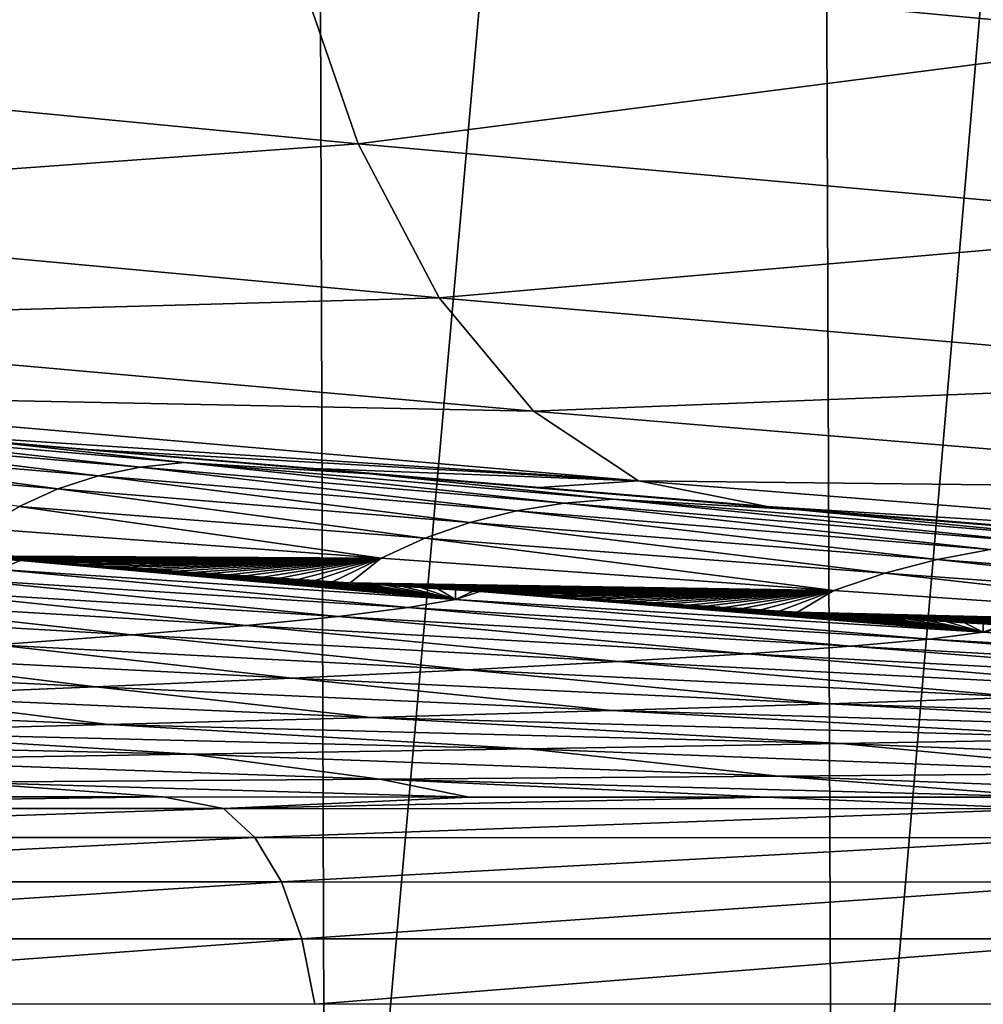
# Model space of a CAD drawing. Header units: metres. Extents: x -136 to 36, y -213 to -20.
# Tile 83 of 104: x 8.95 to 11.38, y -69.6 to -67.11. Entities that reach past the tile are written whole.
import ezdxf

# ---------------------------------------------------------------- set-up
doc = ezdxf.new("R2010")
doc.units = ezdxf.units.M
doc.layers.add('solid_11_382_033_XXX', color=7, linetype='CONTINUOUS')

msp = doc.modelspace()

# ---------------------------------------------------------------- linework, layer by layer
at = {"layer": 'solid_11_382_033_XXX'}
for points in [[(9.677687, -57.603088, 20.896767), (8.365403, -57.603088, 21.456661), (8.40589, -71.428391, 21.440807)], [(9.677687, -57.603088, 20.896767), (8.40589, -71.428391, 21.440807), (9.723751, -71.427765, 20.87534)], [(10.952731, -57.603088, 20.256588), (9.677687, -57.603088, 20.896767), (9.723751, -71.427765, 20.87534)], [(10.952731, -57.603088, 20.256588), (9.723751, -71.427765, 20.87534), (11.003798, -71.427238, 20.228848)], [(12.185629, -57.603088, 19.538584), (10.952731, -57.603088, 20.256588), (11.003798, -71.427238, 20.228848)], [(12.185629, -57.603088, 19.538584), (11.003798, -71.427238, 20.228848), (12.24107, -71.426811, 19.503841)], [(11.730851, -66.605576, -20.348742), (11.892961, -67.155487, -20.700647), (9.639515, -66.944496, -21.849882)], [(7.291532, -66.709419, -22.750183), (9.639515, -66.944496, -21.849882), (7.40746, -67.193466, -23.223169)], [(9.639515, -66.944496, -21.849882), (9.80453, -67.423752, -22.302559), (7.40746, -67.193466, -23.223169)], [(9.639515, -66.944496, -21.849882), (11.892961, -67.155487, -20.700647), (9.80453, -67.423752, -22.302559)], [(11.892961, -67.155487, -20.700647), (12.106474, -67.630219, -21.126749), (9.80453, -67.423752, -22.302559)], [(7.40746, -67.193466, -23.223169), (9.80453, -67.423752, -22.302559), (7.556606, -67.586151, -23.766327)], [(9.80453, -67.423752, -22.302559), (10.009259, -67.812546, -22.82098), (7.556606, -67.586151, -23.766327)], [(9.80453, -67.423752, -22.302559), (12.106474, -67.630219, -21.126749), (10.009259, -67.812546, -22.82098)], [(7.556606, -67.586151, -23.766327), (10.009259, -67.812546, -22.82098), (7.734422, -67.875481, -24.363092)], [(12.106474, -67.630219, -21.126749), (12.36488, -68.015305, -21.614052), (10.009259, -67.812546, -22.82098)], [(10.009259, -67.812546, -22.82098), (10.247459, -68.099022, -23.389334), (7.734422, -67.875481, -24.363092)], [(10.009259, -67.812546, -22.82098), (12.36488, -68.015305, -21.614052), (10.247459, -68.099022, -23.389334)], [(7.734422, -67.875481, -24.363092), (10.247459, -68.099022, -23.389334), (7.935485, -68.052643, -24.99527)], [(12.36488, -68.015305, -21.614052), (12.660299, -68.298988, -22.147697), (10.247459, -68.099022, -23.389334)], [(7.935485, -68.052643, -24.99527), (10.511867, -68.274445, -23.990294), (8.53813, -68.14608, -25.389368)], [(10.247459, -68.099022, -23.389334), (10.511867, -68.274445, -23.990294), (7.935485, -68.052643, -24.99527)], [(10.247459, -68.099022, -23.389334), (12.660299, -68.298988, -22.147697), (10.511867, -68.274445, -23.990294)], [(8.296801, -68.157646, -34.848328), (8.395687, -68.145004, -30.604296), (9.254107, -68.240097, -34.908905)], [(9.36487, -68.228554, -30.594366), (8.395687, -68.145004, -30.604296), (8.864614, -68.174744, -26.333635)], [(9.254107, -68.240097, -34.908905), (8.395687, -68.145004, -30.604296), (9.36487, -68.228554, -30.594366)], [(8.864614, -68.174744, -26.333635), (8.53813, -68.14608, -25.389368), (9.121271, -68.19558, -25.168165)], [(10.511867, -68.274445, -23.990294), (9.121271, -68.19558, -25.168165), (8.53813, -68.14608, -25.389368)], [(8.296801, -68.157646, -34.848328), (9.147758, -68.262123, -39.23579), (8.203142, -68.181755, -39.107086)], [(8.296801, -68.157646, -34.848328), (9.254107, -68.240097, -34.908905), (9.147758, -68.262123, -39.23579)], [(8.864614, -68.174744, -26.333635), (9.121271, -68.19558, -25.168165), (9.69216, -68.243973, -24.93778)], [(9.833921, -68.257462, -26.253546), (8.864614, -68.174744, -26.333635), (9.69216, -68.243973, -24.93778)], [(9.36487, -68.228554, -30.594366), (8.864614, -68.174744, -26.333635), (9.833921, -68.257462, -26.253546)], [(8.203142, -68.181755, -39.107086), (9.04562, -68.294991, -43.583241), (8.114593, -68.217735, -43.390343)], [(8.203142, -68.181755, -39.107086), (9.147758, -68.262123, -39.23579), (9.04562, -68.294991, -43.583241)], [(10.511867, -68.274445, -23.990294), (9.69216, -68.243973, -24.93778), (9.121271, -68.19558, -25.168165)], [(8.114593, -68.217735, -43.390343), (9.04562, -68.294991, -43.583241), (8.948153, -68.339211, -47.958153)], [(9.254107, -68.240097, -34.908905), (10.203747, -68.350945, -39.377357), (9.147758, -68.262123, -39.23579)], [(9.254107, -68.240097, -34.908905), (9.36487, -68.228554, -30.594366), (10.324291, -68.331215, -34.975384)], [(9.254107, -68.240097, -34.908905), (10.324291, -68.331215, -34.975384), (10.203747, -68.350945, -39.377357)], [(10.448373, -68.3209, -30.583191), (9.36487, -68.228554, -30.594366), (9.833921, -68.257462, -26.253546)], [(10.324291, -68.331215, -34.975384), (9.36487, -68.228554, -30.594366), (10.448373, -68.3209, -30.583191)], [(9.833921, -68.257462, -26.253546), (9.69216, -68.243973, -24.93778), (10.261856, -68.291794, -24.693609)], [(10.511867, -68.274445, -23.990294), (10.261856, -68.291794, -24.693609), (9.69216, -68.243973, -24.93778)], [(9.147758, -68.262123, -39.23579), (10.086438, -68.380356, -43.79567), (9.04562, -68.294991, -43.583241)], [(9.147758, -68.262123, -39.23579), (10.203747, -68.350945, -39.377357), (10.086438, -68.380356, -43.79567)], [(9.833921, -68.257462, -26.253546), (10.261856, -68.291794, -24.693609), (10.83735, -68.339348, -24.431822)], [(10.917439, -68.34816, -26.165892), (9.833921, -68.257462, -26.253546), (10.83735, -68.339348, -24.431822)], [(10.448373, -68.3209, -30.583191), (9.833921, -68.257462, -26.253546), (10.917439, -68.34816, -26.165892)], [(10.511867, -68.274445, -23.990294), (10.83735, -68.339348, -24.431822), (10.261856, -68.291794, -24.693609)], [(10.511867, -68.274445, -23.990294), (12.983723, -68.472618, -22.711411), (10.83735, -68.339348, -24.431822)], [(12.660299, -68.298988, -22.147697), (12.983723, -68.472618, -22.711411), (10.511867, -68.274445, -23.990294)], [(9.04562, -68.294991, -43.583241), (9.972897, -68.419891, -48.235855), (8.948153, -68.339211, -47.958153)], [(9.04562, -68.294991, -43.583241), (10.086438, -68.380356, -43.79567), (9.972897, -68.419891, -48.235855)], [(10.324291, -68.331215, -34.975384), (10.448373, -68.3209, -30.583191), (11.53679, -68.431007, -35.046585)], [(11.675982, -68.422043, -30.570288), (10.448373, -68.3209, -30.583191), (10.917439, -68.34816, -26.165892)], [(11.53679, -68.431007, -35.046585), (10.448373, -68.3209, -30.583191), (11.675982, -68.422043, -30.570288)], [(8.948153, -68.339211, -47.958153), (9.862697, -68.469894, -52.701958), (8.855033, -68.395256, -52.36562)], [(8.948153, -68.339211, -47.958153), (9.972897, -68.419891, -48.235855), (9.862697, -68.469894, -52.701958)], [(10.324291, -68.331215, -34.975384), (11.40026, -68.448204, -39.530102), (10.203747, -68.350945, -39.377357)], [(10.324291, -68.331215, -34.975384), (11.53679, -68.431007, -35.046585), (11.40026, -68.448204, -39.530102)], [(10.917439, -68.34816, -26.165892), (10.83735, -68.339348, -24.431822), (11.419343, -68.38652, -24.150928)], [(12.983723, -68.472618, -22.711411), (11.419343, -68.38652, -24.150928), (10.83735, -68.339348, -24.431822)], [(10.917439, -68.34816, -26.165892), (11.419343, -68.38652, -24.150928), (11.986567, -68.431511, -23.860872)], [(12.140758, -68.446838, -26.070885), (10.917439, -68.34816, -26.165892), (11.986567, -68.431511, -23.860872)], [(11.675982, -68.422043, -30.570288), (10.917439, -68.34816, -26.165892), (12.140758, -68.446838, -26.070885)], [(10.203747, -68.350945, -39.377357), (11.26597, -68.473816, -44.025726), (10.086438, -68.380356, -43.79567)], [(10.203747, -68.350945, -39.377357), (11.40026, -68.448204, -39.530102), (11.26597, -68.473816, -44.025726)], [(8.855033, -68.395256, -52.36562), (9.862697, -68.469894, -52.701958), (8.777732, -68.464211, -56.808922)], [(10.086438, -68.380356, -43.79567), (11.134543, -68.508194, -48.537632), (9.972897, -68.419891, -48.235855)], [(10.086438, -68.380356, -43.79567), (11.26597, -68.473816, -44.025726), (11.134543, -68.508194, -48.537632)], [(9.972897, -68.419891, -48.235855), (11.005434, -68.551605, -53.068802), (9.862697, -68.469894, -52.701958)], [(9.972897, -68.419891, -48.235855), (11.134543, -68.508194, -48.537632), (11.005434, -68.551605, -53.068802)], [(11.40026, -68.448204, -39.530102), (12.611212, -68.575333, -44.271637), (11.26597, -68.473816, -44.025726)], [(9.862697, -68.469894, -52.701958), (8.821334, -68.467201, -56.82618), (8.777732, -68.464211, -56.808922)], [(9.862697, -68.469894, -52.701958), (8.864921, -68.470184, -56.843418), (8.821334, -68.467201, -56.82618)], [(9.862697, -68.469894, -52.701958), (8.908498, -68.473175, -56.860638), (8.864921, -68.470184, -56.843418)], [(8.908498, -68.473175, -56.860638), (8.951186, -68.476097, -56.877499), (8.899004, -68.498985, -58.240391)], [(9.862697, -68.469894, -52.701958), (8.951186, -68.476097, -56.877499), (8.908498, -68.473175, -56.860638)], [(9.862697, -68.469894, -52.701958), (8.952069, -68.476158, -56.877846), (8.951186, -68.476097, -56.877499)], [(9.862697, -68.469894, -52.701958), (8.99564, -68.479134, -56.895039), (8.952069, -68.476158, -56.877846)], [(9.862697, -68.469894, -52.701958), (9.039214, -68.482117, -56.912216), (8.99564, -68.479134, -56.895039)], [(9.862697, -68.469894, -52.701958), (9.082796, -68.485092, -56.929386), (9.039214, -68.482117, -56.912216)], [(9.862697, -68.469894, -52.701958), (9.12639, -68.488068, -56.946541), (9.082796, -68.485092, -56.929386)], [(9.862697, -68.469894, -52.701958), (9.169999, -68.491035, -56.963684), (9.12639, -68.488068, -56.946541)], [(9.862697, -68.469894, -52.701958), (9.213628, -68.494003, -56.980816), (9.169999, -68.491035, -56.963684)], [(9.862697, -68.469894, -52.701958), (9.257279, -68.496979, -56.99794), (9.213628, -68.494003, -56.980816)], [(9.862697, -68.469894, -52.701958), (9.300958, -68.499939, -57.015053), (9.257279, -68.496979, -56.99794)], [(9.862697, -68.469894, -52.701958), (9.344666, -68.502907, -57.032162), (9.300958, -68.499939, -57.015053)], [(9.862697, -68.469894, -52.701958), (9.388407, -68.505875, -57.049259), (9.344666, -68.502907, -57.032162)], [(9.862697, -68.469894, -52.701958), (9.432184, -68.508835, -57.066353), (9.388407, -68.505875, -57.049259)], [(9.862697, -68.469894, -52.701958), (9.476001, -68.511795, -57.083435), (9.432184, -68.508835, -57.066353)], [(9.862697, -68.469894, -52.701958), (9.51986, -68.514755, -57.100513), (9.476001, -68.511795, -57.083435)], [(9.862697, -68.469894, -52.701958), (9.563765, -68.517715, -57.117588), (9.51986, -68.514755, -57.100513)], [(9.862697, -68.469894, -52.701958), (9.607718, -68.520676, -57.134659), (9.563765, -68.517715, -57.117588)], [(9.862697, -68.469894, -52.701958), (9.651721, -68.523636, -57.151722), (9.607718, -68.520676, -57.134659)], [(9.862697, -68.469894, -52.701958), (9.695778, -68.526588, -57.168781), (9.651721, -68.523636, -57.151722)], [(9.862697, -68.469894, -52.701958), (9.739892, -68.529549, -57.185841), (9.695778, -68.526588, -57.168781)], [(9.862697, -68.469894, -52.701958), (9.784064, -68.532509, -57.202896), (9.739892, -68.529549, -57.185841)], [(9.862697, -68.469894, -52.701958), (11.005434, -68.551605, -53.068802), (9.784064, -68.532509, -57.202896)], [(8.899004, -68.498985, -58.240391), (8.951186, -68.476097, -56.877499), (10.049741, -68.574051, -58.698845)], [(8.951186, -68.476097, -56.877499), (8.952069, -68.476158, -56.877846), (10.049741, -68.574051, -58.698845)], [(8.952069, -68.476158, -56.877846), (8.99564, -68.479134, -56.895039), (10.049741, -68.574051, -58.698845)], [(8.99564, -68.479134, -56.895039), (9.039214, -68.482117, -56.912216), (10.049741, -68.574051, -58.698845)], [(9.039214, -68.482117, -56.912216), (9.082796, -68.485092, -56.929386), (10.049741, -68.574051, -58.698845)], [(9.082796, -68.485092, -56.929386), (9.12639, -68.488068, -56.946541), (10.049741, -68.574051, -58.698845)], [(9.12639, -68.488068, -56.946541), (9.169999, -68.491035, -56.963684), (10.049741, -68.574051, -58.698845)], [(9.169999, -68.491035, -56.963684), (9.213628, -68.494003, -56.980816), (10.049741, -68.574051, -58.698845)], [(9.213628, -68.494003, -56.980816), (9.257279, -68.496979, -56.99794), (10.049741, -68.574051, -58.698845)], [(9.257279, -68.496979, -56.99794), (9.300958, -68.499939, -57.015053), (10.049741, -68.574051, -58.698845)], [(11.26597, -68.473816, -44.025726), (12.459942, -68.604111, -48.861862), (11.134543, -68.508194, -48.537632)], [(11.26597, -68.473816, -44.025726), (12.611212, -68.575333, -44.271637), (12.459942, -68.604111, -48.861862)], [(8.795353, -68.523193, -59.607376), (8.899004, -68.498985, -58.240391), (9.930821, -68.594955, -60.070221)], [(8.899004, -68.498985, -58.240391), (10.049741, -68.574051, -58.698845), (9.930821, -68.594955, -60.070221)], [(9.300958, -68.499939, -57.015053), (9.344666, -68.502907, -57.032162), (10.049741, -68.574051, -58.698845)], [(9.344666, -68.502907, -57.032162), (9.388407, -68.505875, -57.049259), (10.049741, -68.574051, -58.698845)], [(9.388407, -68.505875, -57.049259), (9.432184, -68.508835, -57.066353), (10.049741, -68.574051, -58.698845)], [(9.432184, -68.508835, -57.066353), (9.476001, -68.511795, -57.083435), (10.049741, -68.574051, -58.698845)], [(9.476001, -68.511795, -57.083435), (9.51986, -68.514755, -57.100513), (10.049741, -68.574051, -58.698845)], [(9.51986, -68.514755, -57.100513), (9.563765, -68.517715, -57.117588), (10.049741, -68.574051, -58.698845)], [(9.563765, -68.517715, -57.117588), (9.607718, -68.520676, -57.134659), (10.049741, -68.574051, -58.698845)], [(9.607718, -68.520676, -57.134659), (9.651721, -68.523636, -57.151722), (10.049741, -68.574051, -58.698845)], [(11.134543, -68.508194, -48.537632), (12.309998, -68.640358, -53.465111), (11.005434, -68.551605, -53.068802)], [(11.134543, -68.508194, -48.537632), (12.459942, -68.604111, -48.861862), (12.309998, -68.640358, -53.465111)], [(8.6402, -68.548706, -60.973244), (8.795353, -68.523193, -59.607376), (9.754587, -68.616951, -61.437119)], [(8.795353, -68.523193, -59.607376), (9.930821, -68.594955, -60.070221), (9.754587, -68.616951, -61.437119)], [(9.651721, -68.523636, -57.151722), (9.695778, -68.526588, -57.168781), (10.049741, -68.574051, -58.698845)], [(9.695778, -68.526588, -57.168781), (9.739892, -68.529549, -57.185841), (10.049741, -68.574051, -58.698845)], [(9.739892, -68.529549, -57.185841), (9.784064, -68.532509, -57.202896), (10.049741, -68.574051, -58.698845)], [(9.784064, -68.532509, -57.202896), (9.828298, -68.535461, -57.219948), (10.049741, -68.574051, -58.698845)], [(11.005434, -68.551605, -53.068802), (9.828298, -68.535461, -57.219948), (9.784064, -68.532509, -57.202896)], [(9.828298, -68.535461, -57.219948), (9.872594, -68.538414, -57.236996), (10.049741, -68.574051, -58.698845)], [(11.005434, -68.551605, -53.068802), (9.872594, -68.538414, -57.236996), (9.828298, -68.535461, -57.219948)], [(9.872594, -68.538414, -57.236996), (9.916956, -68.541374, -57.254044), (10.049741, -68.574051, -58.698845)], [(11.005434, -68.551605, -53.068802), (9.916956, -68.541374, -57.254044), (9.872594, -68.538414, -57.236996)], [(9.916956, -68.541374, -57.254044), (9.961387, -68.544327, -57.271091), (10.049741, -68.574051, -58.698845)], [(11.005434, -68.551605, -53.068802), (9.961387, -68.544327, -57.271091), (9.916956, -68.541374, -57.254044)], [(9.961387, -68.544327, -57.271091), (10.005889, -68.547279, -57.288139), (10.049741, -68.574051, -58.698845)], [(11.005434, -68.551605, -53.068802), (10.005889, -68.547279, -57.288139), (9.961387, -68.544327, -57.271091)], [(10.005889, -68.547279, -57.288139), (10.050464, -68.55024, -57.305183), (10.049741, -68.574051, -58.698845)], [(11.005434, -68.551605, -53.068802), (10.050464, -68.55024, -57.305183), (10.005889, -68.547279, -57.288139)], [(8.433805, -68.57547, -62.332199), (8.6402, -68.548706, -60.973244), (9.521582, -68.639999, -62.793629)], [(8.6402, -68.548706, -60.973244), (9.754587, -68.616951, -61.437119), (9.521582, -68.639999, -62.793629)], [(10.050464, -68.55024, -57.305183), (10.095114, -68.553192, -57.322231), (10.049741, -68.574051, -58.698845)], [(10.095114, -68.553192, -57.322231), (10.111157, -68.554253, -57.32835), (10.049741, -68.574051, -58.698845)], [(10.049741, -68.574051, -58.698845), (10.111157, -68.554253, -57.32835), (11.382882, -68.657066, -59.203533)], [(11.005434, -68.551605, -53.068802), (10.095114, -68.553192, -57.322231), (10.050464, -68.55024, -57.305183)], [(11.005434, -68.551605, -53.068802), (10.111157, -68.554253, -57.32835), (10.095114, -68.553192, -57.322231)], [(11.005434, -68.551605, -53.068802), (10.139842, -68.556145, -57.339279), (10.111157, -68.554253, -57.32835)], [(10.111157, -68.554253, -57.32835), (10.139842, -68.556145, -57.339279), (11.382882, -68.657066, -59.203533)], [(11.005434, -68.551605, -53.068802), (10.184649, -68.559105, -57.356331), (10.139842, -68.556145, -57.339279)], [(10.139842, -68.556145, -57.339279), (10.184649, -68.559105, -57.356331), (11.382882, -68.657066, -59.203533)], [(11.005434, -68.551605, -53.068802), (10.229536, -68.562057, -57.373379), (10.184649, -68.559105, -57.356331)], [(10.184649, -68.559105, -57.356331), (10.229536, -68.562057, -57.373379), (11.382882, -68.657066, -59.203533)], [(11.005434, -68.551605, -53.068802), (10.274506, -68.565018, -57.39043), (10.229536, -68.562057, -57.373379)], [(10.229536, -68.562057, -57.373379), (10.274506, -68.565018, -57.39043), (11.382882, -68.657066, -59.203533)], [(11.005434, -68.551605, -53.068802), (10.319559, -68.56797, -57.407482), (10.274506, -68.565018, -57.39043)], [(10.274506, -68.565018, -57.39043), (10.319559, -68.56797, -57.407482), (11.382882, -68.657066, -59.203533)], [(11.005434, -68.551605, -53.068802), (10.364698, -68.57093, -57.424538), (10.319559, -68.56797, -57.407482)], [(10.319559, -68.56797, -57.407482), (10.364698, -68.57093, -57.424538), (11.382882, -68.657066, -59.203533)], [(11.005434, -68.551605, -53.068802), (10.409926, -68.573883, -57.441597), (10.364698, -68.57093, -57.424538)], [(10.364698, -68.57093, -57.424538), (10.409926, -68.573883, -57.441597), (11.382882, -68.657066, -59.203533)], [(11.005434, -68.551605, -53.068802), (10.455244, -68.576843, -57.458656), (10.409926, -68.573883, -57.441597)], [(11.005434, -68.551605, -53.068802), (10.500653, -68.579803, -57.475723), (10.455244, -68.576843, -57.458656)], [(11.005434, -68.551605, -53.068802), (10.546156, -68.582764, -57.49279), (10.500653, -68.579803, -57.475723)], [(11.005434, -68.551605, -53.068802), (10.591754, -68.585716, -57.509861), (10.546156, -68.582764, -57.49279)], [(11.005434, -68.551605, -53.068802), (10.637448, -68.588676, -57.526936), (10.591754, -68.585716, -57.509861)], [(11.005434, -68.551605, -53.068802), (10.683241, -68.591644, -57.544018), (10.637448, -68.588676, -57.526936)], [(11.005434, -68.551605, -53.068802), (10.729132, -68.594604, -57.561104), (10.683241, -68.591644, -57.544018)], [(11.005434, -68.551605, -53.068802), (10.775125, -68.597565, -57.578194), (10.729132, -68.594604, -57.561104)], [(11.005434, -68.551605, -53.068802), (10.82122, -68.600525, -57.595287), (10.775125, -68.597565, -57.578194)], [(11.005434, -68.551605, -53.068802), (10.867419, -68.603493, -57.612389), (10.82122, -68.600525, -57.595287)], [(11.005434, -68.551605, -53.068802), (10.913724, -68.606461, -57.629494), (10.867419, -68.603493, -57.612389)], [(11.005434, -68.551605, -53.068802), (12.309998, -68.640358, -53.465111), (10.913724, -68.606461, -57.629494)], [(8.176871, -68.603416, -63.678959), (8.433805, -68.57547, -62.332199), (9.232772, -68.664055, -64.134415)], [(8.433805, -68.57547, -62.332199), (9.521582, -68.639999, -62.793629), (9.232772, -68.664055, -64.134415)], [(9.754587, -68.616951, -61.437119), (9.930821, -68.594955, -60.070221), (11.048297, -68.692528, -61.944725)], [(9.930821, -68.594955, -60.070221), (10.049741, -68.574051, -58.698845), (11.247422, -68.674362, -60.578041)], [(9.930821, -68.594955, -60.070221), (11.247422, -68.674362, -60.578041), (11.048297, -68.692528, -61.944725)], [(10.049741, -68.574051, -58.698845), (11.382882, -68.657066, -59.203533), (11.247422, -68.674362, -60.578041)], [(10.409926, -68.573883, -57.441597), (10.455244, -68.576843, -57.458656), (11.382882, -68.657066, -59.203533)], [(10.455244, -68.576843, -57.458656), (10.500653, -68.579803, -57.475723), (11.382882, -68.657066, -59.203533)], [(10.500653, -68.579803, -57.475723), (10.546156, -68.582764, -57.49279), (11.382882, -68.657066, -59.203533)], [(10.546156, -68.582764, -57.49279), (10.591754, -68.585716, -57.509861), (11.382882, -68.657066, -59.203533)], [(10.591754, -68.585716, -57.509861), (10.637448, -68.588676, -57.526936), (11.382882, -68.657066, -59.203533)], [(10.637448, -68.588676, -57.526936), (10.683241, -68.591644, -57.544018), (11.382882, -68.657066, -59.203533)], [(10.683241, -68.591644, -57.544018), (10.729132, -68.594604, -57.561104), (11.382882, -68.657066, -59.203533)], [(10.729132, -68.594604, -57.561104), (10.775125, -68.597565, -57.578194), (11.382882, -68.657066, -59.203533)], [(10.775125, -68.597565, -57.578194), (10.82122, -68.600525, -57.595287), (11.382882, -68.657066, -59.203533)], [(8.176871, -68.603416, -63.678959), (9.232772, -68.664055, -64.134415), (8.889557, -68.689064, -65.454475)], [(9.521582, -68.639999, -62.793629), (9.754587, -68.616951, -61.437119), (10.786325, -68.71154, -63.297501)], [(9.754587, -68.616951, -61.437119), (11.048297, -68.692528, -61.944725), (10.786325, -68.71154, -63.297501)], [(10.82122, -68.600525, -57.595287), (10.867419, -68.603493, -57.612389), (11.382882, -68.657066, -59.203533)], [(10.867419, -68.603493, -57.612389), (10.913724, -68.606461, -57.629494), (11.382882, -68.657066, -59.203533)], [(10.913724, -68.606461, -57.629494), (10.960135, -68.609428, -57.646606), (11.382882, -68.657066, -59.203533)], [(12.309998, -68.640358, -53.465111), (10.960135, -68.609428, -57.646606), (10.913724, -68.606461, -57.629494)], [(10.960135, -68.609428, -57.646606), (11.006655, -68.612396, -57.663727), (11.382882, -68.657066, -59.203533)], [(12.309998, -68.640358, -53.465111), (11.006655, -68.612396, -57.663727), (10.960135, -68.609428, -57.646606)], [(11.006655, -68.612396, -57.663727), (11.053284, -68.615364, -57.680851), (11.382882, -68.657066, -59.203533)], [(12.309998, -68.640358, -53.465111), (11.053284, -68.615364, -57.680851), (11.006655, -68.612396, -57.663727)], [(11.053284, -68.615364, -57.680851), (11.100024, -68.618332, -57.697983), (11.382882, -68.657066, -59.203533)], [(12.309998, -68.640358, -53.465111), (11.100024, -68.618332, -57.697983), (11.053284, -68.615364, -57.680851)], [(11.100024, -68.618332, -57.697983), (11.146876, -68.6213, -57.715122), (11.382882, -68.657066, -59.203533)], [(12.309998, -68.640358, -53.465111), (11.146876, -68.6213, -57.715122), (11.100024, -68.618332, -57.697983)], [(11.146876, -68.6213, -57.715122), (11.193842, -68.624275, -57.732269), (11.382882, -68.657066, -59.203533)], [(12.309998, -68.640358, -53.465111), (11.193842, -68.624275, -57.732269), (11.146876, -68.6213, -57.715122)], [(9.232772, -68.664055, -64.134415), (9.521582, -68.639999, -62.793629), (10.462741, -68.731361, -64.630943)], [(9.521582, -68.639999, -62.793629), (10.786325, -68.71154, -63.297501), (10.462741, -68.731361, -64.630943)], [(11.193842, -68.624275, -57.732269), (11.240923, -68.627251, -57.749424), (11.382882, -68.657066, -59.203533)], [(12.309998, -68.640358, -53.465111), (11.240923, -68.627251, -57.749424), (11.193842, -68.624275, -57.732269)], [(11.240923, -68.627251, -57.749424), (11.28812, -68.630226, -57.766586), (11.382882, -68.657066, -59.203533)], [(12.309998, -68.640358, -53.465111), (11.28812, -68.630226, -57.766586), (11.240923, -68.627251, -57.749424)], [(11.28812, -68.630226, -57.766586), (11.335434, -68.633202, -57.783756), (11.382882, -68.657066, -59.203533)], [(12.309998, -68.640358, -53.465111), (11.335434, -68.633202, -57.783756), (11.28812, -68.630226, -57.766586)], [(11.335434, -68.633202, -57.783756), (11.382866, -68.636177, -57.800934), (11.382882, -68.657066, -59.203533)], [(12.309998, -68.640358, -53.465111), (11.382866, -68.636177, -57.800934), (11.335434, -68.633202, -57.783756)], [(11.382866, -68.636177, -57.800934), (11.430418, -68.63916, -57.818123), (11.382882, -68.657066, -59.203533)], [(12.309998, -68.640358, -53.465111), (11.430418, -68.63916, -57.818123), (11.382866, -68.636177, -57.800934)], [(11.430418, -68.63916, -57.818123), (11.454253, -68.640648, -57.826725), (11.382882, -68.657066, -59.203533)], [(11.382882, -68.657066, -59.203533), (11.454253, -68.640648, -57.826725), (12.936364, -68.748039, -59.751156)], [(8.889557, -68.689064, -65.454475), (9.232772, -68.664055, -64.134415), (10.079189, -68.751961, -65.940041)], [(9.232772, -68.664055, -64.134415), (10.462741, -68.731361, -64.630943), (10.079189, -68.751961, -65.940041)], [(11.247422, -68.674362, -60.578041), (11.382882, -68.657066, -59.203533), (12.783813, -68.761452, -61.124496)], [(11.382882, -68.657066, -59.203533), (12.936364, -68.748039, -59.751156), (12.783813, -68.761452, -61.124496)], [(8.493766, -68.714958, -66.748817), (8.889557, -68.689064, -65.454475), (9.637724, -68.773285, -67.219795)], [(8.889557, -68.689064, -65.454475), (10.079189, -68.751961, -65.940041), (9.637724, -68.773285, -67.219795)], [(10.786325, -68.71154, -63.297501), (11.048297, -68.692528, -61.944725), (12.269066, -68.790176, -63.832264)], [(11.048297, -68.692528, -61.944725), (11.247422, -68.674362, -60.578041), (12.561027, -68.775497, -62.486958)], [(11.048297, -68.692528, -61.944725), (12.561027, -68.775497, -62.486958), (12.269066, -68.790176, -63.832264)], [(11.247422, -68.674362, -60.578041), (12.783813, -68.761452, -61.124496), (12.561027, -68.775497, -62.486958)], [(8.047652, -68.741661, -68.012436), (8.493766, -68.714958, -66.748817), (9.140798, -68.795296, -68.46521)], [(8.493766, -68.714958, -66.748817), (9.637724, -68.773285, -67.219795), (9.140798, -68.795296, -68.46521)], [(10.462741, -68.731361, -64.630943), (10.786325, -68.71154, -63.297501), (11.909401, -68.805466, -65.154861)], [(10.786325, -68.71154, -63.297501), (12.269066, -68.790176, -63.832264), (11.909401, -68.805466, -65.154861)], [(8.047652, -68.741661, -68.012436), (9.140798, -68.795296, -68.46521), (8.591268, -68.817924, -69.671425)], [(10.079189, -68.751961, -65.940041), (10.462741, -68.731361, -64.630943), (11.483896, -68.821342, -66.449669)], [(10.462741, -68.731361, -64.630943), (11.909401, -68.805466, -65.154861), (11.483896, -68.821342, -66.449669)], [(9.637724, -68.773285, -67.219795), (10.079189, -68.751961, -65.940041), (10.994802, -68.837784, -67.711685)], [(10.079189, -68.751961, -65.940041), (11.483896, -68.821342, -66.449669), (10.994802, -68.837784, -67.711685)], [(8.591268, -68.817924, -69.671425), (9.140798, -68.795296, -68.46521), (9.836762, -68.872223, -70.117401)], [(9.140798, -68.795296, -68.46521), (9.637724, -68.773285, -67.219795), (10.444752, -68.854752, -68.935898)], [(9.140798, -68.795296, -68.46521), (10.444752, -68.854752, -68.935898), (9.836762, -68.872223, -70.117401)], [(9.637724, -68.773285, -67.219795), (10.994802, -68.837784, -67.711685), (10.444752, -68.854752, -68.935898)], [(7.992387, -68.841118, -70.833801), (8.591268, -68.817924, -69.671425), (9.174238, -68.89016, -71.251503)], [(8.591268, -68.817924, -69.671425), (9.836762, -68.872223, -70.117401), (9.174238, -68.89016, -71.251503)], [(10.994802, -68.837784, -67.711685), (11.483896, -68.821342, -66.449669), (12.992129, -68.901131, -67.348343)], [(7.992387, -68.841118, -70.833801), (9.174238, -68.89016, -71.251503), (8.460975, -68.908524, -72.333839)], [(10.444752, -68.854752, -68.935898), (10.994802, -68.837784, -67.711685), (12.406563, -68.913162, -68.637489)], [(10.994802, -68.837784, -67.711685), (12.992129, -68.901131, -67.348343), (12.406563, -68.913162, -68.637489)], [(9.836762, -68.872223, -70.117401), (10.444752, -68.854752, -68.935898), (11.748824, -68.925598, -69.879768)], [(10.444752, -68.854752, -68.935898), (12.406563, -68.913162, -68.637489), (11.748824, -68.925598, -69.879768)], [(8.460975, -68.908524, -72.333839), (9.174238, -68.89016, -71.251503), (10.232409, -68.951607, -72.201317)], [(9.174238, -68.89016, -71.251503), (9.836762, -68.872223, -70.117401), (11.022694, -68.938416, -71.069511)], [(9.174238, -68.89016, -71.251503), (11.022694, -68.938416, -71.069511), (10.232409, -68.951607, -72.201317)], [(9.836762, -68.872223, -70.117401), (11.748824, -68.925598, -69.879768), (11.022694, -68.938416, -71.069511)], [(7.701144, -68.927292, -73.360443), (8.460975, -68.908524, -72.333839), (9.382671, -68.965141, -73.270172)], [(8.460975, -68.908524, -72.333839), (10.232409, -68.951607, -72.201317), (9.382671, -68.965141, -73.270172)], [(7.701144, -68.927292, -73.360443), (9.382671, -68.965141, -73.270172), (8.47862, -68.979004, -74.271568)], [(10.232409, -68.951607, -72.201317), (11.022694, -68.938416, -71.069511), (11.809981, -69.012695, -72.775139)], [(11.022694, -68.938416, -71.069511), (11.748824, -68.925598, -69.879768), (12.68839, -69.005318, -71.66964)], [(11.022694, -68.938416, -71.069511), (12.68839, -69.005318, -71.66964), (11.809981, -69.012695, -72.775139)], [(8.47862, -68.979004, -74.271568), (9.382671, -68.965141, -73.270172), (9.859062, -69.028084, -74.775467)], [(9.382671, -68.965141, -73.270172), (10.232409, -68.951607, -72.201317), (10.865051, -69.020287, -73.812042)], [(9.382671, -68.965141, -73.270172), (10.865051, -69.020287, -73.812042), (9.859062, -69.028084, -74.775467)], [(10.232409, -68.951607, -72.201317), (11.809981, -69.012695, -72.775139), (10.865051, -69.020287, -73.812042)], [(8.47862, -68.979004, -74.271568), (9.859062, -69.028084, -74.775467), (8.797858, -69.036079, -75.661034)], [(11.564567, -69.073654, -74.953857), (9.859062, -69.028084, -74.775467), (10.865051, -69.020287, -73.812042)], [(12.268894, -69.073792, -74.401932), (10.865051, -69.020287, -73.812042), (11.809981, -69.012695, -72.775139)], [(12.268894, -69.073792, -74.401932), (11.564567, -69.073654, -74.953857), (10.865051, -69.020287, -73.812042)], [(9.310982, -69.072968, -76.405716), (8.51724, -69.072647, -76.818886), (8.797858, -69.036079, -75.661034)], [(10.084446, -69.073242, -75.956566), (8.797858, -69.036079, -75.661034), (9.859062, -69.028084, -74.775467)], [(10.084446, -69.073242, -75.956566), (9.310982, -69.072968, -76.405716), (8.797858, -69.036079, -75.661034)], [(10.83553, -69.073471, -75.472687), (10.084446, -69.073242, -75.956566), (9.859062, -69.028084, -74.775467)], [(11.564567, -69.073654, -74.953857), (10.83553, -69.073471, -75.472687), (9.859062, -69.028084, -74.775467)], [(7.234787, -69.101875, -77.581024), (8.51724, -69.072647, -76.818886), (9.310982, -69.072968, -76.405716)], [(7.234787, -69.101875, -77.581024), (9.310982, -69.072968, -76.405716), (9.464593, -69.102608, -76.52079)], [(9.464593, -69.102608, -76.52079), (9.310982, -69.072968, -76.405716), (10.084446, -69.073242, -75.956566)], [(9.464593, -69.102608, -76.52079), (10.084446, -69.073242, -75.956566), (10.83553, -69.073471, -75.472687)], [(9.464593, -69.102608, -76.52079), (10.83553, -69.073471, -75.472687), (11.542952, -69.103065, -75.187729)], [(11.542952, -69.103065, -75.187729), (10.83553, -69.073471, -75.472687), (11.564567, -69.073654, -74.953857)], [(7.234787, -69.101875, -77.581024), (9.464593, -69.102608, -76.52079), (7.295068, -69.175278, -77.73204)], [(9.464593, -69.102608, -76.52079), (9.543538, -69.175766, -76.663071), (7.295068, -69.175278, -77.73204)], [(9.464593, -69.102608, -76.52079), (11.542952, -69.103065, -75.187729), (9.543538, -69.175766, -76.663071)], [(11.542952, -69.103065, -75.187729), (11.639286, -69.176064, -75.318954), (9.543538, -69.175766, -76.663071)], [(7.295068, -69.175278, -77.73204), (9.543538, -69.175766, -76.663071), (7.346488, -69.287407, -77.860931)], [(9.543538, -69.175766, -76.663071), (9.610931, -69.287682, -76.784576), (7.346488, -69.287407, -77.860931)], [(9.543538, -69.175766, -76.663071), (11.639286, -69.176064, -75.318954), (9.610931, -69.287682, -76.784576)], [(11.639286, -69.176064, -75.318954), (11.721564, -69.287842, -75.431046), (9.610931, -69.287682, -76.784576)], [(7.346488, -69.287407, -77.860931), (9.610931, -69.287682, -76.784576), (7.385706, -69.430969, -77.95932)], [(9.610931, -69.287682, -76.784576), (9.662396, -69.431076, -76.877396), (7.385706, -69.430969, -77.95932)], [(9.610931, -69.287682, -76.784576), (11.721564, -69.287842, -75.431046), (9.662396, -69.431076, -76.877396)], [(11.721564, -69.287842, -75.431046), (11.78444, -69.431145, -75.516724), (9.662396, -69.431076, -76.877396)], [(7.385706, -69.430969, -77.95932), (9.662396, -69.431076, -76.877396), (7.410177, -69.596649, -78.020813)], [(9.662396, -69.431076, -76.877396), (9.694589, -69.596649, -76.935516), (7.410177, -69.596649, -78.020813)], [(9.662396, -69.431076, -76.877396), (11.78444, -69.431145, -75.516724), (9.694589, -69.596649, -76.935516)], [(11.78444, -69.431145, -75.516724), (11.823832, -69.596649, -75.570427), (9.694589, -69.596649, -76.935516)]]:
    msp.add_3dface(points, dxfattribs=at)

doc.saveas('drawing.dxf')
